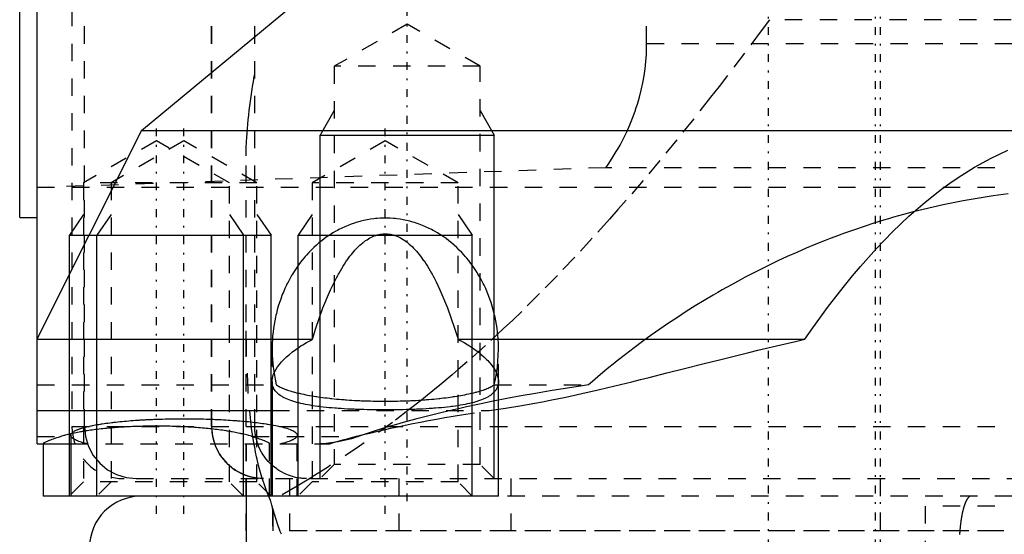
# Model space of a CAD drawing. Extents: x -545 to 345, y -109 to 109.
# Tile 6 of 15: x -162 to -105, y -63 to -34. Entities that reach past the tile are written whole.
import ezdxf

# ---------------------------------------------------------------- set-up
doc = ezdxf.new("R2010")
doc.units = 0
doc.linetypes.add('CENTER', pattern=[1.5, 0.45, -0.5, 0.05, -0.5])
doc.linetypes.add('DASHED', pattern=[2, 1, -1])
for name, color, linetype in [('AM_0', 7, 'CONTINUOUS'), ('AM_10', 7, 'CONTINUOUS'), ('AM_3', 7, 'DASHED'), ('AM_7', 7, 'CENTER')]:
    doc.layers.add(name, color=color, linetype=linetype)

msp = doc.modelspace()

# ---------------------------------------------------------------- linework, layer by layer
at = {"layer": 'AM_0', "color": 7, "linetype": 'CONTINUOUS'}
for p, q in [((-162, -45), (-162, 45)), ((-161, -58), (-161, -2)), ((-155, -40), (-133, -21.693)), ((-155, -40), (-161, -51.937)), ((-155, -40), (-32.649, -40)), ((-162, -45), (-161, -45)), ((-161, -51.99), (-145.191, -51.99)), ((-136.829, -51.99), (-116.918, -51.99)), ((-147.51, -54.422), (-147.51, -61)), ((-134.51, -61), (-134.51, -54.422)), ((-161, -56.082), (-147.51, -56.082)), ((-159.066, -57.509), (-159.066, -61)), ((-161, -58), (-159.066, -58)), ((-160.648, -58), (-160.648, -61)), ((-134.51, -61), (-160.648, -61)), ((-149, -61), (-149, -67))]:
    msp.add_line(p, q, dxfattribs=at)
for points in [[(-116.918, -51.99, 0), (-116.467, -51.34, 0), (-115.56, -50.092, 0), (-114.647, -48.915, 0), (-114.189, -48.353, 0), (-113.729, -47.809, 0), (-112.805, -46.775, 0), (-111.876, -45.813, 0), (-110.943, -44.924, 0), (-110.005, -44.108, 0), (-109.064, -43.365, 0), (-108.592, -43.021, 0), (-108.119, -42.695, 0), (-107.171, -42.1, 0), (-106.221, -41.578, 0), (-105.268, -41.13, 0)], [(-145.191, -51.99, 0), (-144.995, -51.359, 0), (-144.585, -50.191, 0), (-144.153, -49.153, 0), (-143.93, -48.685, 0), (-143.892, -48.61, 0), (-143.816, -48.464, 0), (-143.74, -48.321, 0), (-143.702, -48.251, 0), (-143.664, -48.182, 0), (-143.587, -48.048, 0), (-143.509, -47.917, 0), (-143.431, -47.79, 0), (-143.353, -47.668, 0), (-143.274, -47.549, 0), (-143.235, -47.491, 0), (-143.195, -47.435, 0), (-143.116, -47.324, 0), (-143.036, -47.218, 0), (-142.956, -47.115, 0), (-142.876, -47.017, 0), (-142.795, -46.923, 0), (-142.755, -46.878, 0), (-142.714, -46.833, 0), (-142.633, -46.748, 0), (-142.551, -46.666, 0), (-142.469, -46.589, 0), (-142.387, -46.516, 0), (-142.305, -46.447, 0), (-142.264, -46.414, 0), (-142.222, -46.383, 0), (-142.14, -46.322, 0), (-142.057, -46.266, 0), (-141.974, -46.215, 0), (-141.89, -46.167, 0), (-141.807, -46.124, 0), (-141.765, -46.104, 0), (-141.723, -46.085, 0), (-141.64, -46.051, 0), (-141.556, -46.02, 0), (-141.472, -45.994, 0), (-141.388, -45.973, 0), (-141.304, -45.955, 0), (-141.262, -45.948, 0), (-141.22, -45.942, 0), (-141.136, -45.934, 0), (-141.052, -45.929, 0), (-141.01, -45.929, 0), (-140.968, -45.929, 0), (-140.884, -45.934, 0), (-140.8, -45.942, 0), (-140.758, -45.948, 0), (-140.716, -45.955, 0), (-140.632, -45.973, 0), (-140.548, -45.994, 0), (-140.464, -46.02, 0), (-140.38, -46.051, 0), (-140.297, -46.085, 0), (-140.255, -46.104, 0), (-140.213, -46.124, 0), (-140.13, -46.167, 0), (-140.046, -46.215, 0), (-139.963, -46.266, 0), (-139.88, -46.322, 0), (-139.798, -46.383, 0), (-139.756, -46.414, 0), (-139.715, -46.447, 0), (-139.633, -46.516, 0), (-139.551, -46.589, 0), (-139.469, -46.666, 0), (-139.387, -46.748, 0), (-139.306, -46.833, 0), (-139.265, -46.878, 0), (-139.225, -46.923, 0), (-139.144, -47.017, 0), (-139.064, -47.115, 0), (-138.984, -47.218, 0), (-138.904, -47.324, 0), (-138.825, -47.435, 0), (-138.785, -47.491, 0), (-138.746, -47.549, 0), (-138.667, -47.668, 0), (-138.589, -47.79, 0), (-138.511, -47.917, 0), (-138.433, -48.048, 0), (-138.356, -48.182, 0), (-138.318, -48.251, 0), (-138.28, -48.321, 0), (-138.204, -48.464, 0), (-138.128, -48.61, 0), (-138.09, -48.685, 0), (-137.867, -49.153, 0), (-137.435, -50.191, 0), (-137.025, -51.359, 0), (-136.829, -51.99, 0)], [(-147.51, -54.422, 0), (-147.508, -54.364, 0), (-147.493, -54.243, 0), (-147.463, -54.117, 0), (-147.443, -54.052, 0), (-147.418, -53.987, 0), (-147.357, -53.853, 0), (-147.281, -53.716, 0), (-147.189, -53.576, 0), (-147.082, -53.434, 0), (-146.961, -53.29, 0), (-146.895, -53.218, 0), (-146.825, -53.146, 0), (-146.676, -53.002, 0), (-146.514, -52.858, 0), (-146.339, -52.716, 0), (-146.153, -52.576, 0), (-145.956, -52.439, 0), (-145.854, -52.372, 0), (-145.749, -52.306, 0), (-145.535, -52.177, 0), (-145.309, -52.052, 0), (-145.191, -51.99, 0)], [(-136.829, -51.99, 0), (-136.711, -52.052, 0), (-136.485, -52.177, 0), (-136.271, -52.306, 0), (-136.166, -52.372, 0), (-136.064, -52.439, 0), (-135.867, -52.576, 0), (-135.681, -52.716, 0), (-135.506, -52.858, 0), (-135.344, -53.002, 0), (-135.195, -53.146, 0), (-135.125, -53.218, 0), (-135.059, -53.29, 0), (-134.938, -53.434, 0), (-134.831, -53.576, 0), (-134.739, -53.716, 0), (-134.663, -53.853, 0), (-134.602, -53.987, 0), (-134.577, -54.052, 0), (-134.557, -54.117, 0), (-134.527, -54.243, 0), (-134.512, -54.364, 0), (-134.51, -54.422, 0)], [(-134.51, -56.012, 0), (-134.105, -55.954, 0), (-133.277, -55.821, 0), (-132.424, -55.669, 0), (-131.989, -55.586, 0), (-131.548, -55.499, 0), (-130.649, -55.313, 0), (-129.728, -55.111, 0), (-128.787, -54.896, 0), (-127.827, -54.668, 0), (-126.848, -54.43, 0), (-126.353, -54.308, 0), (-125.853, -54.183, 0), (-124.843, -53.929, 0), (-123.819, -53.671, 0), (-122.782, -53.408, 0), (-121.733, -53.145, 0), (-120.675, -52.882, 0), (-120.143, -52.751, 0), (-119.609, -52.621, 0), (-118.536, -52.364, 0), (-117.458, -52.113, 0), (-116.918, -51.99, 0)], [(-159.066, -57.509, 0), (-159.065, -57.498, 0), (-159.062, -57.477, 0), (-159.055, -57.455, 0), (-159.051, -57.444, 0), (-159.045, -57.433, 0), (-159.032, -57.412, 0), (-159.015, -57.39, 0), (-158.995, -57.369, 0), (-158.971, -57.347, 0), (-158.944, -57.326, 0), (-158.929, -57.315, 0), (-158.914, -57.305, 0), (-158.88, -57.283, 0), (-158.844, -57.262, 0), (-158.804, -57.242, 0), (-158.76, -57.221, 0), (-158.714, -57.2, 0), (-158.689, -57.19, 0), (-158.664, -57.18, 0), (-158.611, -57.159, 0), (-158.555, -57.139, 0), (-158.526, -57.129, 0), (-158.496, -57.119, 0), (-158.434, -57.1, 0), (-158.369, -57.08, 0), (-158.335, -57.071, 0), (-158.3, -57.061, 0), (-158.229, -57.042, 0), (-158.155, -57.023, 0), (-158.078, -57.005, 0), (-157.998, -56.986, 0), (-157.915, -56.968, 0), (-157.873, -56.96, 0), (-157.829, -56.951, 0), (-157.741, -56.933, 0), (-157.65, -56.916, 0), (-157.557, -56.899, 0), (-157.46, -56.883, 0), (-157.361, -56.867, 0), (-157.311, -56.859, 0), (-157.26, -56.851, 0), (-157.156, -56.835, 0), (-157.05, -56.82, 0), (-156.942, -56.805, 0), (-156.831, -56.791, 0), (-156.718, -56.777, 0), (-156.661, -56.77, 0), (-156.603, -56.763, 0), (-156.486, -56.75, 0), (-156.367, -56.737, 0), (-156.246, -56.725, 0), (-156.122, -56.712, 0), (-155.998, -56.701, 0), (-155.934, -56.695, 0), (-155.871, -56.69, 0), (-155.742, -56.679, 0), (-155.612, -56.668, 0), (-155.481, -56.658, 0), (-155.347, -56.649, 0), (-155.213, -56.64, 0), (-155.145, -56.635, 0), (-155.077, -56.631, 0), (-154.939, -56.623, 0), (-154.801, -56.615, 0), (-154.731, -56.612, 0), (-154.661, -56.608, 0), (-154.52, -56.601, 0), (-154.378, -56.595, 0), (-154.307, -56.592, 0), (-154.236, -56.589, 0), (-154.092, -56.584, 0), (-153.947, -56.579, 0), (-153.802, -56.575, 0), (-153.656, -56.571, 0), (-153.51, -56.567, 0), (-153.437, -56.566, 0), (-153.363, -56.564, 0), (-153.216, -56.562, 0), (-153.068, -56.56, 0), (-152.92, -56.559, 0), (-152.772, -56.558, 0), (-152.624, -56.557, 0), (-152.55, -56.557, 0), (-152.476, -56.557, 0), (-152.328, -56.558, 0), (-152.18, -56.559, 0), (-152.032, -56.561, 0), (-151.884, -56.563, 0), (-151.737, -56.565, 0), (-151.664, -56.567, 0), (-151.591, -56.568, 0), (-151.444, -56.572, 0), (-151.299, -56.576, 0), (-151.154, -56.58, 0), (-151.009, -56.585, 0), (-150.866, -56.59, 0), (-150.794, -56.593, 0), (-150.723, -56.596, 0), (-150.582, -56.603, 0), (-150.441, -56.61, 0), (-150.302, -56.617, 0), (-150.163, -56.625, 0), (-150.026, -56.633, 0), (-149.958, -56.637, 0), (-149.89, -56.642, 0), (-149.756, -56.651, 0), (-149.623, -56.66, 0), (-149.557, -56.665, 0), (-149.492, -56.67, 0), (-149.362, -56.681, 0), (-149.234, -56.692, 0), (-149.17, -56.697, 0), (-149.108, -56.703, 0), (-148.983, -56.715, 0), (-148.86, -56.727, 0), (-148.739, -56.74, 0), (-148.621, -56.753, 0), (-148.504, -56.766, 0), (-148.446, -56.773, 0), (-148.389, -56.78, 0), (-148.277, -56.794, 0), (-148.167, -56.808, 0), (-148.059, -56.823, 0), (-147.953, -56.839, 0), (-147.85, -56.854, 0), (-147.799, -56.862, 0), (-147.749, -56.87, 0), (-147.651, -56.886, 0), (-147.555, -56.903, 0), (-147.508, -56.911, 0)]]:
    msp.add_polyline3d(points, dxfattribs=at)
msp.add_arc((-155, -64), 3, 90, 180, dxfattribs=at)
at = {"layer": 'AM_10', "color": 7, "linetype": 'CONTINUOUS'}
for p, q in [((-143.938, -38.836), (-144.75, -40.25)), ((-135.562, -38.836), (-134.75, -40.25)), ((-144.75, -60), (-144.75, -40.25)), ((-144.75, -40.25), (-134.75, -40.25)), ((-134.75, -60), (-134.75, -40.25)), ((-158.336, -44.828), (-159.148, -46)), ((-156.754, -44.828), (-157.566, -46)), ((-149.96, -44.828), (-149.148, -46)), ((-148.378, -44.828), (-147.566, -46)), ((-145.198, -44.828), (-146.01, -46)), ((-136.822, -44.828), (-136.01, -46)), ((-159.148, -61), (-159.148, -46)), ((-159.148, -46), (-147.566, -46)), ((-157.566, -61), (-157.566, -46)), ((-149.148, -61), (-149.148, -46)), ((-147.566, -61), (-147.566, -46)), ((-146.01, -61), (-146.01, -46)), ((-146.01, -46), (-136.01, -46)), ((-136.01, -61), (-136.01, -46))]:
    msp.add_line(p, q, dxfattribs=at)
at = {"layer": 'AM_3', "color": 6, "linetype": 'DASHED'}
for p, q in [((-158.274, -57), (-158.274, 57)), ((-150.979, -57), (-150.979, 57)), ((-150.963, -57), (-150.963, 57)), ((-159, 53), (-159, -57)), ((-126, -34.997), (-126, 34.997)), ((-148.503, -57), (-148.503, -31.12)), ((-139.75, -33.882), (-143.938, -36.3)), ((-135.562, -36.3), (-139.75, -33.882)), ((-81.062, -33.62), (-118.938, -33.62)), ((-126, -34.997), (-44.584, -34.997)), ((-143.938, -36.3), (-143.938, -59.188)), ((-135.562, -36.3), (-143.938, -36.3)), ((-135.562, -59.188), (-135.562, -36.3)), ((-154.148, -40.582), (-158.336, -43)), ((-152.566, -40.582), (-156.754, -43)), ((-149.96, -43), (-154.148, -40.582)), ((-148.378, -43), (-152.566, -40.582)), ((-141.01, -40.582), (-145.198, -43)), ((-136.822, -43), (-141.01, -40.582)), ((-148.998, -67), (-148.998, -41.454)), ((-128.339, -42.13), (-160.966, -43.273)), ((-46, -42.13), (-128.339, -42.13)), ((-160.966, -43.273), (-161, -43.303)), ((-46, -43.273), (-160.966, -43.273)), ((-158.336, -43), (-158.336, -60.188)), ((-148.378, -43), (-158.336, -43)), ((-156.754, -43), (-156.754, -60.188)), ((-149.96, -60.188), (-149.96, -43)), ((-148.378, -60.188), (-148.378, -43)), ((-145.198, -43), (-145.198, -60.188)), ((-136.822, -43), (-145.198, -43)), ((-136.822, -60.188), (-136.822, -43)), ((-147.51, -52.559), (-147.51, -54.422)), ((-134.51, -54.422), (-134.51, -52.559)), ((-161, -54.611), (-147.264, -54.611)), ((-134.756, -54.611), (-129.348, -54.611)), ((-138.931, -55.484), (-139.634, -56.037)), ((-147.51, -56.082), (-135.034, -56.082)), ((-136.874, -56.373), (-135.034, -56.082)), ((-135.034, -56.082), (-134.51, -56.012)), ((-159, -57), (-41, -57)), ((-161, -57.58), (-159.629, -57.58)), ((-148.666, -57.58), (-142.562, -57.58)), ((-146.066, -61), (-146.066, -57.509)), ((-160.648, -57.986), (-160.648, -58)), ((-159.066, -58), (-144.196, -58)), ((-149, -58), (-149, -61)), ((-147.648, -61), (-147.648, -57.986)), ((-143.938, -59.188), (-144.75, -60)), ((-135.562, -59.188), (-143.938, -59.188)), ((-134.75, -60), (-135.562, -59.188)), ((-145.213, -59.914), (-146.071, -60.434)), ((-158.336, -60.188), (-159.148, -61)), ((-148.378, -60.188), (-158.336, -60.188)), ((-156.754, -60.188), (-157.566, -61)), ((-155.311, -60), (-50.949, -60)), ((-149.148, -61), (-149.96, -60.188)), ((-147.566, -61), (-148.378, -60.188)), ((-146.071, -60.434), (-147.571, -61.301)), ((-146.5, -60), (-146.5, -63)), ((-145.198, -60.188), (-146.01, -61)), ((-136.822, -60.188), (-145.198, -60.188)), ((-140.211, -85), (-140.211, -60)), ((-136.01, -61), (-136.822, -60.188)), ((-133.783, -85), (-133.783, -60)), ((-112.57, -99), (-112.57, -60)), ((-147.648, -61), (-148.079, -61)), ((-147.693, -61.029), (-147.784, -60.808)), ((-136.009, -61), (-146.066, -61)), ((-51, -61), (-146.066, -61)), ((-110, -61.58), (-110, -68)), ((-90, -61.58), (-110, -61.58)), ((-147.44, -61.736), (-147.475, -61.737)), ((-147.475, -61.737), (-147.475, -67)), ((-147.44, -67), (-147.44, -61.736)), ((-53.5, -63), (-146.5, -63)), ((-100, -63), (-146.5, -63))]:
    msp.add_line(p, q, dxfattribs=at)
for points in [[(-158.274, -57), (-158.217, -57.585), (-158.048, -58.148), (-157.774, -58.667), (-157.406, -59.121), (-156.957, -59.494), (-156.444, -59.772), (-155.889, -59.942), (-155.311, -60)], [(-150.979, -57), (-150.922, -57.585), (-150.754, -58.148), (-150.48, -58.667), (-150.111, -59.121), (-149.662, -59.494), (-149.15, -59.772), (-148.594, -59.942), (-148.016, -60)]]:
    msp.add_lwpolyline(points, dxfattribs=at)
for points in [[(-118.938, -33.62, 0), (-119.419, -34.266, 0), (-120.385, -35.552, 0), (-121.354, -36.824, 0), (-121.84, -37.454, 0), (-122.326, -38.079, 0), (-123.299, -39.314, 0), (-124.271, -40.525, 0), (-125.241, -41.71, 0), (-126.208, -42.865, 0), (-127.169, -43.987, 0), (-127.651, -44.54, 0), (-128.137, -45.091, 0), (-129.12, -46.184, 0), (-130.117, -47.263, 0), (-131.126, -48.325, 0), (-132.146, -49.367, 0), (-133.175, -50.386, 0), (-133.693, -50.886, 0), (-134.212, -51.379, 0), (-135.254, -52.344, 0), (-136.299, -53.279, 0), (-136.822, -53.734, 0)], [(-128.339, -42.13, 0), (-128.213, -41.947, 0), (-127.972, -41.579, 0), (-127.744, -41.205, 0), (-127.635, -41.017, 0), (-127.529, -40.827, 0), (-127.328, -40.444, 0), (-127.14, -40.058, 0), (-126.966, -39.667, 0), (-126.807, -39.273, 0), (-126.661, -38.875, 0), (-126.594, -38.676, 0), (-126.53, -38.475, 0), (-126.413, -38.072, 0), (-126.311, -37.667, 0), (-126.222, -37.26, 0), (-126.149, -36.85, 0), (-126.09, -36.44, 0), (-126.066, -36.234, 0), (-126.046, -36.028, 0), (-126.017, -35.616, 0), (-126.002, -35.203, 0), (-126, -34.997, 0)], [(-148.998, -41.454, 0), (-148.997, -41.339, 0), (-148.994, -41.108, 0), (-148.987, -40.872, 0), (-148.982, -40.753, 0), (-148.977, -40.632, 0), (-148.963, -40.389, 0), (-148.946, -40.141, 0), (-148.927, -39.89, 0), (-148.904, -39.635, 0), (-148.878, -39.376, 0), (-148.864, -39.245, 0), (-148.85, -39.114, 0), (-148.818, -38.848, 0), (-148.784, -38.578, 0), (-148.747, -38.305, 0), (-148.708, -38.028, 0), (-148.667, -37.749, 0), (-148.645, -37.607, 0), (-148.623, -37.465, 0), (-148.576, -37.179, 0), (-148.528, -36.889, 0), (-148.503, -36.743, 0)], [(-105.234, -43.628, 0), (-105.524, -43.665, 0), (-106.103, -43.745, 0), (-106.68, -43.833, 0), (-107.257, -43.929, 0), (-107.833, -44.033, 0), (-108.408, -44.145, 0), (-108.694, -44.204, 0), (-108.981, -44.264, 0), (-109.553, -44.392, 0), (-110.124, -44.528, 0), (-110.693, -44.671, 0), (-111.261, -44.822, 0), (-111.828, -44.981, 0), (-112.11, -45.064, 0), (-112.392, -45.148, 0), (-112.955, -45.323, 0), (-113.516, -45.505, 0), (-114.075, -45.695, 0), (-114.633, -45.893, 0), (-115.188, -46.098, 0), (-115.464, -46.204, 0), (-115.741, -46.311, 0), (-116.291, -46.532, 0), (-116.84, -46.76, 0), (-117.386, -46.996, 0), (-117.929, -47.239, 0), (-118.47, -47.49, 0), (-118.74, -47.618, 0), (-119.009, -47.748, 0), (-119.544, -48.014, 0), (-120.077, -48.287, 0), (-120.343, -48.426, 0), (-120.607, -48.567, 0), (-121.135, -48.855, 0), (-121.659, -49.149, 0), (-121.92, -49.299, 0), (-122.18, -49.451, 0), (-122.698, -49.761, 0), (-123.213, -50.077, 0), (-123.724, -50.4, 0), (-124.233, -50.73, 0), (-124.737, -51.068, 0), (-124.988, -51.239, 0), (-125.239, -51.412, 0), (-125.736, -51.763, 0), (-126.23, -52.121, 0), (-126.721, -52.486, 0), (-127.207, -52.857, 0), (-127.69, -53.236, 0), (-127.93, -53.427, 0), (-128.169, -53.62, 0), (-128.643, -54.012, 0), (-129.114, -54.41, 0), (-129.348, -54.611, 0)], [(-134.51, -52.559, 0), (-134.511, -52.45, 0), (-134.516, -52.231, 0), (-134.527, -52.012, 0), (-134.535, -51.903, 0), (-134.544, -51.794, 0), (-134.566, -51.576, 0), (-134.593, -51.36, 0), (-134.626, -51.144, 0), (-134.664, -50.929, 0), (-134.708, -50.716, 0), (-134.731, -50.61, 0), (-134.757, -50.505, 0), (-134.811, -50.295, 0), (-134.87, -50.087, 0), (-134.935, -49.881, 0), (-135.005, -49.678, 0), (-135.08, -49.476, 0), (-135.119, -49.377, 0), (-135.16, -49.278, 0), (-135.244, -49.082, 0), (-135.334, -48.889, 0), (-135.381, -48.794, 0), (-135.429, -48.7, 0), (-135.528, -48.513, 0), (-135.632, -48.33, 0), (-135.686, -48.24, 0), (-135.74, -48.151, 0), (-135.853, -47.975, 0), (-135.97, -47.803, 0), (-136.092, -47.635, 0), (-136.218, -47.472, 0), (-136.347, -47.313, 0), (-136.414, -47.234, 0), (-136.481, -47.158, 0), (-136.619, -47.007, 0), (-136.76, -46.862, 0), (-136.905, -46.721, 0), (-137.053, -46.585, 0), (-137.205, -46.454, 0), (-137.282, -46.391, 0), (-137.36, -46.329, 0), (-137.518, -46.208, 0), (-137.678, -46.093, 0), (-137.842, -45.984, 0), (-138.009, -45.88, 0), (-138.178, -45.781, 0), (-138.263, -45.734, 0), (-138.349, -45.689, 0), (-138.523, -45.602, 0), (-138.698, -45.521, 0), (-138.876, -45.446, 0), (-139.055, -45.377, 0), (-139.237, -45.315, 0), (-139.328, -45.286, 0), (-139.419, -45.258, 0), (-139.603, -45.207, 0), (-139.788, -45.163, 0), (-139.975, -45.125, 0), (-140.162, -45.093, 0), (-140.349, -45.068, 0), (-140.443, -45.058, 0), (-140.538, -45.049, 0), (-140.726, -45.036, 0), (-140.915, -45.03, 0), (-141.01, -45.029, 0), (-141.105, -45.03, 0), (-141.294, -45.036, 0), (-141.482, -45.049, 0), (-141.577, -45.058, 0), (-141.671, -45.068, 0), (-141.858, -45.093, 0), (-142.045, -45.125, 0), (-142.232, -45.163, 0), (-142.417, -45.207, 0), (-142.601, -45.258, 0), (-142.692, -45.286, 0), (-142.783, -45.315, 0), (-142.965, -45.377, 0), (-143.144, -45.446, 0), (-143.322, -45.521, 0), (-143.497, -45.602, 0), (-143.671, -45.689, 0), (-143.757, -45.734, 0), (-143.842, -45.781, 0), (-144.011, -45.88, 0), (-144.178, -45.984, 0), (-144.342, -46.093, 0), (-144.502, -46.208, 0), (-144.66, -46.329, 0), (-144.738, -46.391, 0), (-144.815, -46.454, 0), (-144.967, -46.585, 0), (-145.115, -46.721, 0), (-145.26, -46.862, 0), (-145.401, -47.007, 0), (-145.539, -47.158, 0), (-145.606, -47.234, 0), (-145.673, -47.313, 0), (-145.802, -47.472, 0), (-145.928, -47.635, 0), (-146.05, -47.803, 0), (-146.167, -47.975, 0), (-146.28, -48.151, 0), (-146.334, -48.24, 0), (-146.388, -48.33, 0), (-146.492, -48.513, 0), (-146.591, -48.7, 0), (-146.639, -48.794, 0), (-146.686, -48.889, 0), (-146.776, -49.082, 0), (-146.86, -49.278, 0), (-146.901, -49.377, 0), (-146.94, -49.476, 0), (-147.015, -49.678, 0), (-147.085, -49.881, 0), (-147.15, -50.087, 0), (-147.209, -50.295, 0), (-147.263, -50.505, 0), (-147.289, -50.61, 0), (-147.312, -50.716, 0), (-147.356, -50.929, 0), (-147.394, -51.144, 0), (-147.427, -51.36, 0), (-147.454, -51.576, 0), (-147.476, -51.794, 0), (-147.485, -51.903, 0), (-147.493, -52.012, 0), (-147.504, -52.231, 0), (-147.509, -52.45, 0), (-147.51, -52.559, 0)], [(-148.533, -58.052, 0), (-148.681, -57.095, 0), (-148.889, -54.945, 0), (-148.986, -52.506, 0), (-148.998, -51.195, 0)], [(-147.51, -52.559, 0), (-147.503, -52.905, 0), (-147.448, -53.595, 0), (-147.339, -54.276, 0), (-147.264, -54.611, 0)], [(-134.756, -54.611, 0), (-134.681, -54.276, 0), (-134.572, -53.595, 0), (-134.517, -52.905, 0), (-134.51, -52.559, 0)], [(-136.822, -53.734, 0), (-137.174, -54.036, 0), (-137.878, -54.627, 0), (-138.581, -55.203, 0), (-138.931, -55.484, 0)], [(-134.51, -54.422, 0), (-134.511, -54.455, 0), (-134.515, -54.52, 0), (-134.525, -54.584, 0), (-134.531, -54.615, 0), (-134.539, -54.647, 0), (-134.559, -54.709, 0), (-134.584, -54.77, 0), (-134.614, -54.831, 0), (-134.65, -54.89, 0), (-134.69, -54.948, 0), (-134.713, -54.976, 0), (-134.737, -55.004, 0), (-134.789, -55.059, 0), (-134.846, -55.112, 0), (-134.908, -55.164, 0), (-134.976, -55.214, 0), (-135.05, -55.263, 0), (-135.088, -55.286, 0), (-135.128, -55.31, 0), (-135.212, -55.355, 0), (-135.3, -55.398, 0), (-135.346, -55.419, 0), (-135.394, -55.44, 0), (-135.492, -55.48, 0), (-135.595, -55.518, 0), (-135.648, -55.536, 0), (-135.702, -55.554, 0), (-135.813, -55.589, 0), (-135.929, -55.622, 0), (-136.048, -55.653, 0), (-136.17, -55.683, 0), (-136.296, -55.711, 0), (-136.36, -55.725, 0), (-136.424, -55.738, 0), (-136.556, -55.763, 0), (-136.694, -55.787, 0), (-136.835, -55.81, 0), (-136.982, -55.832, 0), (-137.133, -55.852, 0), (-137.21, -55.862, 0), (-137.289, -55.872, 0), (-137.448, -55.89, 0), (-137.612, -55.908, 0), (-137.779, -55.924, 0), (-137.949, -55.939, 0), (-138.123, -55.953, 0), (-138.211, -55.96, 0), (-138.299, -55.966, 0), (-138.479, -55.978, 0), (-138.66, -55.989, 0), (-138.844, -55.999, 0), (-139.029, -56.008, 0), (-139.216, -56.016, 0), (-139.31, -56.019, 0), (-139.405, -56.023, 0), (-139.594, -56.029, 0), (-139.784, -56.034, 0), (-139.974, -56.039, 0), (-140.164, -56.043, 0), (-140.354, -56.046, 0), (-140.448, -56.047, 0), (-140.543, -56.048, 0), (-140.731, -56.049, 0), (-140.917, -56.05, 0), (-141.01, -56.05, 0), (-141.103, -56.05, 0), (-141.289, -56.049, 0), (-141.477, -56.048, 0), (-141.572, -56.047, 0), (-141.666, -56.046, 0), (-141.856, -56.043, 0), (-142.046, -56.039, 0), (-142.236, -56.034, 0), (-142.426, -56.029, 0), (-142.615, -56.023, 0), (-142.71, -56.019, 0), (-142.804, -56.016, 0), (-142.991, -56.008, 0), (-143.176, -55.999, 0), (-143.36, -55.989, 0), (-143.541, -55.978, 0), (-143.721, -55.966, 0), (-143.809, -55.96, 0), (-143.897, -55.953, 0), (-144.071, -55.939, 0), (-144.241, -55.924, 0), (-144.408, -55.908, 0), (-144.572, -55.89, 0), (-144.731, -55.872, 0), (-144.81, -55.862, 0), (-144.887, -55.852, 0), (-145.038, -55.832, 0), (-145.185, -55.81, 0), (-145.326, -55.787, 0), (-145.464, -55.763, 0), (-145.596, -55.738, 0), (-145.66, -55.725, 0), (-145.724, -55.711, 0), (-145.85, -55.683, 0), (-145.972, -55.653, 0), (-146.091, -55.622, 0), (-146.207, -55.589, 0), (-146.318, -55.554, 0), (-146.372, -55.536, 0), (-146.425, -55.518, 0), (-146.528, -55.48, 0), (-146.626, -55.44, 0), (-146.674, -55.419, 0), (-146.72, -55.398, 0), (-146.808, -55.355, 0), (-146.892, -55.31, 0), (-146.932, -55.286, 0), (-146.97, -55.263, 0), (-147.044, -55.214, 0), (-147.112, -55.164, 0), (-147.174, -55.112, 0), (-147.231, -55.059, 0), (-147.283, -55.004, 0), (-147.307, -54.976, 0), (-147.33, -54.948, 0), (-147.37, -54.89, 0), (-147.406, -54.831, 0), (-147.436, -54.77, 0), (-147.461, -54.709, 0), (-147.481, -54.647, 0), (-147.489, -54.615, 0), (-147.495, -54.584, 0), (-147.505, -54.52, 0), (-147.509, -54.455, 0), (-147.51, -54.422, 0)], [(-147.264, -54.611, 0), (-147.242, -54.626, 0), (-147.196, -54.655, 0), (-147.147, -54.685, 0), (-147.121, -54.699, 0), (-147.094, -54.714, 0), (-147.037, -54.743, 0), (-146.977, -54.771, 0), (-146.913, -54.799, 0), (-146.846, -54.827, 0), (-146.776, -54.855, 0), (-146.74, -54.869, 0), (-146.703, -54.882, 0), (-146.626, -54.909, 0), (-146.546, -54.936, 0), (-146.462, -54.962, 0), (-146.376, -54.988, 0), (-146.286, -55.013, 0), (-146.241, -55.025, 0), (-146.194, -55.038, 0), (-146.098, -55.062, 0), (-146, -55.086, 0), (-145.95, -55.098, 0), (-145.899, -55.11, 0), (-145.795, -55.133, 0), (-145.688, -55.155, 0), (-145.633, -55.166, 0), (-145.578, -55.177, 0), (-145.466, -55.199, 0), (-145.351, -55.22, 0), (-145.234, -55.24, 0), (-145.114, -55.26, 0), (-144.992, -55.279, 0), (-144.93, -55.288, 0), (-144.868, -55.298, 0), (-144.741, -55.316, 0), (-144.613, -55.333, 0), (-144.482, -55.35, 0), (-144.349, -55.366, 0), (-144.215, -55.382, 0), (-144.146, -55.389, 0), (-144.078, -55.397, 0), (-143.94, -55.411, 0), (-143.8, -55.425, 0), (-143.658, -55.438, 0), (-143.515, -55.45, 0), (-143.371, -55.461, 0), (-143.298, -55.467, 0), (-143.225, -55.472, 0), (-143.078, -55.483, 0), (-142.929, -55.492, 0), (-142.78, -55.501, 0), (-142.629, -55.509, 0), (-142.478, -55.516, 0), (-142.402, -55.52, 0), (-142.326, -55.523, 0), (-142.173, -55.529, 0), (-142.019, -55.534, 0), (-141.865, -55.538, 0), (-141.71, -55.542, 0), (-141.555, -55.545, 0), (-141.477, -55.546, 0), (-141.399, -55.547, 0), (-141.244, -55.549, 0), (-141.088, -55.549, 0), (-141.01, -55.549, 0), (-140.932, -55.549, 0), (-140.776, -55.549, 0), (-140.621, -55.547, 0), (-140.543, -55.546, 0), (-140.465, -55.545, 0), (-140.31, -55.542, 0), (-140.155, -55.538, 0), (-140.001, -55.534, 0), (-139.847, -55.529, 0), (-139.694, -55.523, 0), (-139.618, -55.52, 0), (-139.542, -55.516, 0), (-139.391, -55.509, 0), (-139.24, -55.501, 0), (-139.091, -55.492, 0), (-138.942, -55.483, 0), (-138.795, -55.472, 0), (-138.722, -55.467, 0), (-138.649, -55.461, 0), (-138.505, -55.45, 0), (-138.362, -55.438, 0), (-138.22, -55.425, 0), (-138.08, -55.411, 0), (-137.942, -55.397, 0), (-137.874, -55.389, 0), (-137.805, -55.382, 0), (-137.671, -55.366, 0), (-137.538, -55.35, 0), (-137.407, -55.333, 0), (-137.279, -55.316, 0), (-137.152, -55.298, 0), (-137.09, -55.288, 0), (-137.028, -55.279, 0), (-136.906, -55.26, 0), (-136.786, -55.24, 0), (-136.669, -55.22, 0), (-136.554, -55.199, 0), (-136.442, -55.177, 0), (-136.387, -55.166, 0), (-136.332, -55.155, 0), (-136.225, -55.133, 0), (-136.121, -55.11, 0), (-136.07, -55.098, 0), (-136.02, -55.086, 0), (-135.922, -55.062, 0), (-135.826, -55.038, 0), (-135.779, -55.025, 0), (-135.734, -55.013, 0), (-135.644, -54.988, 0), (-135.558, -54.962, 0), (-135.474, -54.936, 0), (-135.394, -54.909, 0), (-135.317, -54.882, 0), (-135.28, -54.869, 0), (-135.244, -54.855, 0), (-135.174, -54.827, 0), (-135.107, -54.799, 0), (-135.043, -54.771, 0), (-134.983, -54.743, 0), (-134.926, -54.714, 0), (-134.899, -54.699, 0), (-134.873, -54.685, 0), (-134.824, -54.655, 0), (-134.778, -54.626, 0), (-134.756, -54.611, 0)], [(-129.348, -54.611, 0), (-129.793, -54.678, 0), (-130.672, -54.815, 0), (-131.535, -54.955, 0), (-131.96, -55.027, 0), (-132.381, -55.1, 0), (-133.211, -55.248, 0), (-134.024, -55.4, 0), (-134.818, -55.556, 0), (-135.595, -55.715, 0), (-136.353, -55.878, 0), (-136.725, -55.961, 0), (-137.092, -56.044, 0), (-137.812, -56.213, 0), (-138.513, -56.386, 0), (-139.193, -56.562, 0), (-139.853, -56.741, 0), (-140.493, -56.922, 0), (-140.804, -57.014, 0), (-141.111, -57.107, 0), (-141.708, -57.294, 0), (-142.283, -57.484, 0), (-142.562, -57.58, 0)], [(-139.634, -56.037, 0), (-140.591, -56.767, 0), (-142.481, -58.128, 0), (-144.32, -59.353, 0), (-145.213, -59.914, 0)], [(-144.196, -58, 0), (-144.034, -57.951, 0), (-143.704, -57.854, 0), (-143.364, -57.757, 0), (-143.19, -57.71, 0), (-143.014, -57.662, 0), (-142.654, -57.567, 0), (-142.284, -57.473, 0), (-141.904, -57.379, 0), (-141.515, -57.287, 0), (-141.117, -57.195, 0), (-140.914, -57.15, 0), (-140.709, -57.105, 0), (-140.291, -57.015, 0), (-139.865, -56.926, 0), (-139.429, -56.838, 0), (-138.984, -56.752, 0), (-138.531, -56.666, 0), (-138.301, -56.623, 0), (-138.068, -56.581, 0), (-137.597, -56.497, 0), (-137.117, -56.414, 0), (-136.874, -56.373, 0)], [(-148.666, -57.58, 0), (-148.699, -57.57, 0), (-148.765, -57.55, 0), (-148.834, -57.53, 0), (-148.869, -57.52, 0), (-148.905, -57.511, 0), (-148.977, -57.492, 0), (-149.051, -57.473, 0), (-149.127, -57.454, 0), (-149.204, -57.436, 0), (-149.284, -57.418, 0), (-149.324, -57.409, 0), (-149.365, -57.4, 0), (-149.447, -57.382, 0), (-149.531, -57.365, 0), (-149.617, -57.348, 0), (-149.705, -57.332, 0), (-149.794, -57.315, 0), (-149.839, -57.307, 0), (-149.884, -57.3, 0), (-149.976, -57.284, 0), (-150.069, -57.269, 0), (-150.116, -57.261, 0), (-150.164, -57.254, 0), (-150.26, -57.239, 0), (-150.358, -57.225, 0), (-150.407, -57.218, 0), (-150.456, -57.211, 0), (-150.556, -57.198, 0), (-150.658, -57.185, 0), (-150.76, -57.172, 0), (-150.864, -57.16, 0), (-150.969, -57.148, 0), (-151.021, -57.142, 0), (-151.075, -57.137, 0), (-151.182, -57.125, 0), (-151.29, -57.115, 0), (-151.398, -57.104, 0), (-151.508, -57.094, 0), (-151.619, -57.085, 0), (-151.675, -57.08, 0), (-151.731, -57.076, 0), (-151.843, -57.067, 0), (-151.957, -57.059, 0), (-152.071, -57.051, 0), (-152.186, -57.043, 0), (-152.301, -57.036, 0), (-152.359, -57.033, 0), (-152.417, -57.03, 0), (-152.534, -57.024, 0), (-152.651, -57.018, 0), (-152.769, -57.013, 0), (-152.887, -57.008, 0), (-153.006, -57.003, 0), (-153.066, -57.001, 0), (-153.125, -56.999, 0), (-153.245, -56.996, 0), (-153.364, -56.993, 0), (-153.484, -56.99, 0), (-153.605, -56.988, 0), (-153.725, -56.986, 0), (-153.785, -56.985, 0), (-153.846, -56.985, 0), (-153.967, -56.984, 0), (-154.087, -56.983, 0), (-154.148, -56.983, 0), (-154.208, -56.983, 0), (-154.329, -56.984, 0), (-154.45, -56.985, 0), (-154.51, -56.985, 0), (-154.57, -56.986, 0), (-154.691, -56.988, 0), (-154.811, -56.99, 0), (-154.931, -56.993, 0), (-155.051, -56.996, 0), (-155.17, -56.999, 0), (-155.23, -57.001, 0), (-155.289, -57.003, 0), (-155.408, -57.008, 0), (-155.526, -57.013, 0), (-155.644, -57.018, 0), (-155.761, -57.024, 0), (-155.878, -57.03, 0), (-155.936, -57.033, 0), (-155.994, -57.036, 0), (-156.11, -57.043, 0), (-156.224, -57.051, 0), (-156.339, -57.059, 0), (-156.452, -57.067, 0), (-156.564, -57.076, 0), (-156.62, -57.08, 0), (-156.676, -57.085, 0), (-156.787, -57.094, 0), (-156.897, -57.104, 0), (-157.006, -57.115, 0), (-157.114, -57.125, 0), (-157.221, -57.137, 0), (-157.274, -57.142, 0), (-157.327, -57.148, 0), (-157.431, -57.16, 0), (-157.535, -57.172, 0), (-157.638, -57.185, 0), (-157.739, -57.198, 0), (-157.839, -57.211, 0), (-157.889, -57.218, 0), (-157.938, -57.225, 0), (-158.035, -57.239, 0), (-158.131, -57.254, 0), (-158.179, -57.261, 0), (-158.226, -57.269, 0), (-158.319, -57.284, 0), (-158.411, -57.3, 0), (-158.457, -57.307, 0), (-158.502, -57.315, 0), (-158.591, -57.332, 0), (-158.678, -57.348, 0), (-158.764, -57.365, 0), (-158.848, -57.382, 0), (-158.931, -57.4, 0), (-158.971, -57.409, 0), (-159.012, -57.418, 0), (-159.091, -57.436, 0), (-159.169, -57.454, 0), (-159.244, -57.473, 0), (-159.318, -57.492, 0), (-159.391, -57.511, 0), (-159.426, -57.52, 0), (-159.461, -57.53, 0), (-159.53, -57.55, 0), (-159.597, -57.57, 0), (-159.629, -57.58, 0)], [(-150.793, -58, 0), (-150.802, -57.974, 0), (-150.82, -57.921, 0), (-150.837, -57.867, 0), (-150.845, -57.839, 0), (-150.852, -57.812, 0), (-150.867, -57.757, 0), (-150.881, -57.701, 0), (-150.894, -57.644, 0), (-150.906, -57.588, 0), (-150.916, -57.531, 0), (-150.921, -57.502, 0), (-150.926, -57.474, 0), (-150.934, -57.417, 0), (-150.942, -57.36, 0), (-150.948, -57.303, 0), (-150.953, -57.247, 0), (-150.957, -57.191, 0), (-150.959, -57.163, 0), (-150.96, -57.135, 0), (-150.962, -57.081, 0), (-150.963, -57.027, 0), (-150.963, -57, 0)], [(-146.761, -59.723, 0), (-146.833, -59.689, 0), (-146.974, -59.615, 0), (-147.111, -59.532, 0), (-147.178, -59.489, 0), (-147.244, -59.443, 0), (-147.373, -59.346, 0), (-147.495, -59.243, 0), (-147.613, -59.133, 0), (-147.724, -59.016, 0), (-147.83, -58.894, 0), (-147.88, -58.83, 0), (-147.929, -58.765, 0), (-148.022, -58.63, 0), (-148.108, -58.488, 0), (-148.188, -58.338, 0), (-148.265, -58.17, 0), (-148.309, -58.06, 0), (-148.322, -58.027, 0), (-148.334, -57.994, 0), (-148.34, -57.977, 0), (-148.345, -57.959, 0), (-148.357, -57.924, 0), (-148.368, -57.889, 0), (-148.374, -57.871, 0), (-148.379, -57.852, 0), (-148.39, -57.815, 0), (-148.401, -57.777, 0), (-148.406, -57.758, 0), (-148.411, -57.738, 0), (-148.421, -57.698, 0), (-148.43, -57.658, 0), (-148.439, -57.616, 0), (-148.448, -57.574, 0), (-148.456, -57.53, 0), (-148.46, -57.508, 0), (-148.464, -57.484, 0), (-148.471, -57.435, 0), (-148.478, -57.383, 0), (-148.482, -57.351, 0), (-148.483, -57.342, 0), (-148.484, -57.333, 0), (-148.485, -57.328, 0), (-148.485, -57.324, 0), (-148.486, -57.314, 0), (-148.487, -57.305, 0), (-148.488, -57.296, 0), (-148.489, -57.286, 0), (-148.49, -57.277, 0), (-148.491, -57.272, 0), (-148.491, -57.267, 0), (-148.492, -57.257, 0), (-148.493, -57.247, 0), (-148.494, -57.238, 0), (-148.494, -57.228, 0), (-148.495, -57.218, 0), (-148.495, -57.213, 0), (-148.496, -57.208, 0), (-148.496, -57.198, 0), (-148.497, -57.188, 0), (-148.497, -57.183, 0), (-148.498, -57.178, 0), (-148.498, -57.168, 0), (-148.499, -57.158, 0), (-148.499, -57.153, 0), (-148.499, -57.148, 0), (-148.5, -57.138, 0), (-148.5, -57.128, 0), (-148.501, -57.117, 0), (-148.501, -57.107, 0), (-148.501, -57.097, 0), (-148.502, -57.092, 0), (-148.502, -57.087, 0), (-148.502, -57.077, 0), (-148.502, -57.066, 0), (-148.502, -57.056, 0), (-148.503, -57.046, 0), (-148.503, -57.036, 0), (-148.503, -57.031, 0), (-148.503, -57.025, 0), (-148.503, -57.015, 0), (-148.503, -57.005, 0), (-148.503, -57, 0)], [(-147.508, -56.911, 0), (-147.432, -56.925, 0), (-147.285, -56.954, 0), (-147.146, -56.984, 0), (-147.079, -56.999, 0), (-147.015, -57.014, 0), (-146.891, -57.045, 0), (-146.776, -57.077, 0), (-146.668, -57.109, 0), (-146.569, -57.142, 0), (-146.479, -57.175, 0), (-146.437, -57.192, 0), (-146.397, -57.209, 0), (-146.324, -57.243, 0), (-146.26, -57.278, 0), (-146.205, -57.313, 0), (-146.159, -57.348, 0), (-146.122, -57.384, 0), (-146.107, -57.402, 0), (-146.095, -57.42, 0), (-146.076, -57.455, 0), (-146.067, -57.491, 0), (-146.066, -57.509, 0)], [(-159.629, -57.58, 0), (-159.684, -57.597, 0), (-159.789, -57.631, 0), (-159.888, -57.663, 0), (-159.936, -57.679, 0), (-159.982, -57.695, 0), (-160.07, -57.726, 0), (-160.153, -57.755, 0), (-160.229, -57.783, 0), (-160.299, -57.81, 0), (-160.363, -57.835, 0), (-160.392, -57.847, 0), (-160.42, -57.859, 0), (-160.471, -57.88, 0), (-160.516, -57.901, 0), (-160.554, -57.919, 0), (-160.585, -57.935, 0), (-160.61, -57.95, 0), (-160.62, -57.956, 0), (-160.629, -57.963, 0), (-160.641, -57.973, 0), (-160.647, -57.982, 0), (-160.648, -57.986, 0)], [(-158.135, -58, 0), (-158.185, -57.988, 0), (-158.281, -57.963, 0), (-158.371, -57.937, 0), (-158.415, -57.924, 0), (-158.457, -57.912, 0), (-158.537, -57.885, 0), (-158.611, -57.859, 0), (-158.68, -57.832, 0), (-158.744, -57.805, 0), (-158.802, -57.778, 0), (-158.829, -57.764, 0), (-158.854, -57.75, 0), (-158.901, -57.722, 0), (-158.942, -57.694, 0), (-158.977, -57.666, 0), (-159.006, -57.638, 0), (-159.03, -57.609, 0), (-159.039, -57.595, 0), (-159.047, -57.581, 0), (-159.059, -57.552, 0), (-159.065, -57.523, 0), (-159.066, -57.509, 0)], [(-147.648, -57.986, 0), (-147.648, -57.982, 0), (-147.654, -57.973, 0), (-147.667, -57.963, 0), (-147.675, -57.956, 0), (-147.685, -57.95, 0), (-147.71, -57.935, 0), (-147.742, -57.919, 0), (-147.78, -57.901, 0), (-147.824, -57.88, 0), (-147.875, -57.859, 0), (-147.903, -57.847, 0), (-147.933, -57.835, 0), (-147.996, -57.81, 0), (-148.067, -57.783, 0), (-148.143, -57.755, 0), (-148.225, -57.726, 0), (-148.313, -57.695, 0), (-148.36, -57.679, 0), (-148.407, -57.663, 0), (-148.507, -57.631, 0), (-148.612, -57.597, 0), (-148.666, -57.58, 0)], [(-146.066, -57.509, 0), (-146.067, -57.523, 0), (-146.072, -57.552, 0), (-146.084, -57.581, 0), (-146.092, -57.595, 0), (-146.102, -57.609, 0), (-146.125, -57.638, 0), (-146.155, -57.666, 0), (-146.19, -57.694, 0), (-146.231, -57.722, 0), (-146.277, -57.75, 0), (-146.303, -57.764, 0), (-146.33, -57.778, 0), (-146.388, -57.805, 0), (-146.451, -57.832, 0), (-146.521, -57.859, 0), (-146.595, -57.885, 0), (-146.675, -57.912, 0), (-146.717, -57.924, 0), (-146.761, -57.937, 0), (-146.851, -57.963, 0), (-146.947, -57.988, 0), (-146.997, -58, 0)], [(-142.562, -57.58, 0), (-142.956, -57.708, 0), (-143.707, -57.894, 0), (-144.404, -57.988, 0), (-144.733, -58, 0)], [(-160.648, -57.986, 0), (-160.646, -57.99, 0), (-160.636, -57.996, 0), (-160.615, -58, 0), (-160.6, -58, 0)], [(-149.96, -59.25, 0), (-149.991, -59.222, 0), (-150.051, -59.165, 0), (-150.108, -59.108, 0), (-150.136, -59.079, 0), (-150.164, -59.049, 0), (-150.22, -58.987, 0), (-150.274, -58.923, 0), (-150.328, -58.856, 0), (-150.38, -58.787, 0), (-150.431, -58.716, 0), (-150.455, -58.679, 0), (-150.479, -58.643, 0), (-150.526, -58.569, 0), (-150.57, -58.494, 0), (-150.611, -58.418, 0), (-150.65, -58.342, 0), (-150.686, -58.266, 0), (-150.703, -58.229, 0), (-150.719, -58.191, 0), (-150.75, -58.116, 0), (-150.779, -58.04, 0), (-150.793, -58, 0)], [(-148.367, -58.881, 0), (-148.397, -58.748, 0), (-148.453, -58.476, 0), (-148.507, -58.195, 0), (-148.533, -58.052, 0)], [(-147.695, -58, 0), (-147.681, -58, 0), (-147.659, -57.996, 0), (-147.649, -57.99, 0), (-147.648, -57.986, 0)], [(-149, -59.824, 0), (-149.029, -59.813, 0), (-149.085, -59.792, 0), (-149.14, -59.769, 0), (-149.167, -59.757, 0), (-149.194, -59.745, 0), (-149.249, -59.72, 0), (-149.305, -59.693, 0), (-149.36, -59.665, 0), (-149.416, -59.635, 0), (-149.471, -59.604, 0), (-149.498, -59.588, 0), (-149.526, -59.572, 0), (-149.58, -59.538, 0), (-149.634, -59.503, 0), (-149.687, -59.466, 0), (-149.739, -59.429, 0), (-149.79, -59.391, 0), (-149.815, -59.371, 0), (-149.84, -59.351, 0), (-149.889, -59.311, 0), (-149.937, -59.27, 0), (-149.96, -59.25, 0)], [(-147.784, -60.808, 0), (-147.893, -60.524, 0), (-148.097, -59.912, 0), (-148.282, -59.24, 0), (-148.367, -58.881, 0)], [(-148.378, -59.976, 0), (-148.395, -59.973, 0), (-148.431, -59.968, 0), (-148.466, -59.963, 0), (-148.484, -59.96, 0), (-148.501, -59.957, 0), (-148.537, -59.95, 0), (-148.572, -59.944, 0), (-148.607, -59.936, 0), (-148.642, -59.929, 0), (-148.677, -59.921, 0), (-148.694, -59.916, 0), (-148.712, -59.912, 0), (-148.746, -59.903, 0), (-148.781, -59.894, 0), (-148.815, -59.884, 0), (-148.849, -59.874, 0), (-148.883, -59.864, 0), (-148.899, -59.858, 0), (-148.916, -59.853, 0), (-148.949, -59.842, 0), (-148.981, -59.831, 0), (-148.998, -59.825, 0)], [(-145.527, -60, 0), (-145.562, -60, 0), (-145.632, -59.998, 0), (-145.702, -59.995, 0), (-145.737, -59.992, 0), (-145.772, -59.989, 0), (-145.842, -59.982, 0), (-145.912, -59.974, 0), (-146.155, -59.93, 0), (-146.563, -59.807, 0), (-146.761, -59.723, 0)], [(-148, -60, 0), (-148.061, -59.999, 0), (-148.186, -59.994, 0), (-148.313, -59.983, 0), (-148.378, -59.976, 0)], [(-147.571, -61.301, 0), (-147.591, -61.257, 0), (-147.632, -61.167, 0), (-147.673, -61.075, 0), (-147.693, -61.029, 0)], [(-107.36, -61, 0), (-107.365, -61, 0), (-107.375, -61.001, 0), (-107.385, -61.002, 0), (-107.39, -61.003, 0), (-107.395, -61.004, 0), (-107.405, -61.006, 0), (-107.416, -61.01, 0), (-107.426, -61.013, 0), (-107.436, -61.018, 0), (-107.446, -61.023, 0), (-107.451, -61.026, 0), (-107.456, -61.029, 0), (-107.466, -61.035, 0), (-107.476, -61.042, 0), (-107.486, -61.049, 0), (-107.496, -61.057, 0), (-107.505, -61.066, 0), (-107.51, -61.071, 0), (-107.515, -61.076, 0), (-107.525, -61.086, 0), (-107.535, -61.096, 0), (-107.54, -61.102, 0), (-107.545, -61.107, 0), (-107.554, -61.119, 0), (-107.564, -61.132, 0), (-107.569, -61.138, 0), (-107.574, -61.145, 0), (-107.583, -61.158, 0), (-107.593, -61.173, 0), (-107.603, -61.188, 0), (-107.612, -61.203, 0), (-107.622, -61.219, 0), (-107.626, -61.227, 0), (-107.631, -61.236, 0), (-107.64, -61.253, 0), (-107.65, -61.271, 0), (-107.659, -61.289, 0), (-107.668, -61.308, 0), (-107.677, -61.328, 0), (-107.682, -61.338, 0), (-107.686, -61.348, 0), (-107.695, -61.369, 0), (-107.704, -61.39, 0), (-107.713, -61.412, 0), (-107.721, -61.434, 0), (-107.73, -61.457, 0), (-107.734, -61.468, 0), (-107.739, -61.48, 0), (-107.747, -61.504, 0), (-107.755, -61.528, 0), (-107.764, -61.553, 0), (-107.772, -61.579, 0), (-107.78, -61.605, 0), (-107.784, -61.618, 0), (-107.788, -61.631, 0), (-107.796, -61.658, 0), (-107.804, -61.686, 0), (-107.812, -61.714, 0), (-107.82, -61.742, 0), (-107.827, -61.771, 0), (-107.831, -61.786, 0), (-107.835, -61.8, 0), (-107.842, -61.83, 0), (-107.85, -61.861, 0), (-107.853, -61.876, 0), (-107.857, -61.892, 0), (-107.864, -61.923, 0), (-107.871, -61.955, 0), (-107.875, -61.971, 0), (-107.878, -61.987, 0), (-107.885, -62.02, 0), (-107.891, -62.053, 0), (-107.898, -62.086, 0), (-107.904, -62.12, 0), (-107.911, -62.154, 0), (-107.914, -62.171, 0), (-107.917, -62.189, 0), (-107.923, -62.224, 0), (-107.929, -62.259, 0), (-107.935, -62.295, 0), (-107.941, -62.331, 0), (-107.946, -62.367, 0), (-107.949, -62.386, 0), (-107.952, -62.404, 0), (-107.957, -62.441, 0), (-107.962, -62.478, 0), (-107.968, -62.516, 0), (-107.973, -62.554, 0), (-107.977, -62.593, 0), (-107.98, -62.612, 0), (-107.982, -62.631, 0), (-107.987, -62.67, 0), (-107.991, -62.71, 0), (-107.996, -62.749, 0), (-108, -62.789, 0), (-108.004, -62.83, 0), (-108.006, -62.85, 0), (-108.008, -62.87, 0), (-108.012, -62.911, 0), (-108.015, -62.952, 0), (-108.019, -62.993, 0), (-108.022, -63.034, 0), (-108.025, -63.076, 0), (-108.027, -63.096, 0), (-108.028, -63.117, 0), (-108.031, -63.159, 0), (-108.034, -63.201, 0), (-108.035, -63.222, 0)], [(-147.475, -61.737, 0), (-147.492, -61.668, 0), (-147.524, -61.525, 0), (-147.555, -61.377, 0), (-147.571, -61.301, 0)], [(-146.961, -63.203, 0), (-147.042, -63.031, 0), (-147.204, -62.599, 0), (-147.362, -62.052, 0), (-147.44, -61.736, 0)]]:
    msp.add_polyline3d(points, dxfattribs=at)
msp.add_arc((-156, -57), 3, 180, 270, dxfattribs=at)
at = {"layer": 'AM_7', "color": 4, "linetype": 'CENTER'}
for p, q in [((-118.998, -108.9), (-118.998, 108.9)), ((-112.857, -108.9), (-112.857, 108.9)), ((-112.57, -108.9), (-112.57, 108.9)), ((-139.75, -61.306), (-139.75, -32.576)), ((-154.148, -62.021), (-154.148, -39.561)), ((-152.566, -62.021), (-152.566, -39.561)), ((-141.01, -62.021), (-141.01, -39.561))]:
    msp.add_line(p, q, dxfattribs=at)

doc.saveas('drawing.dxf')
